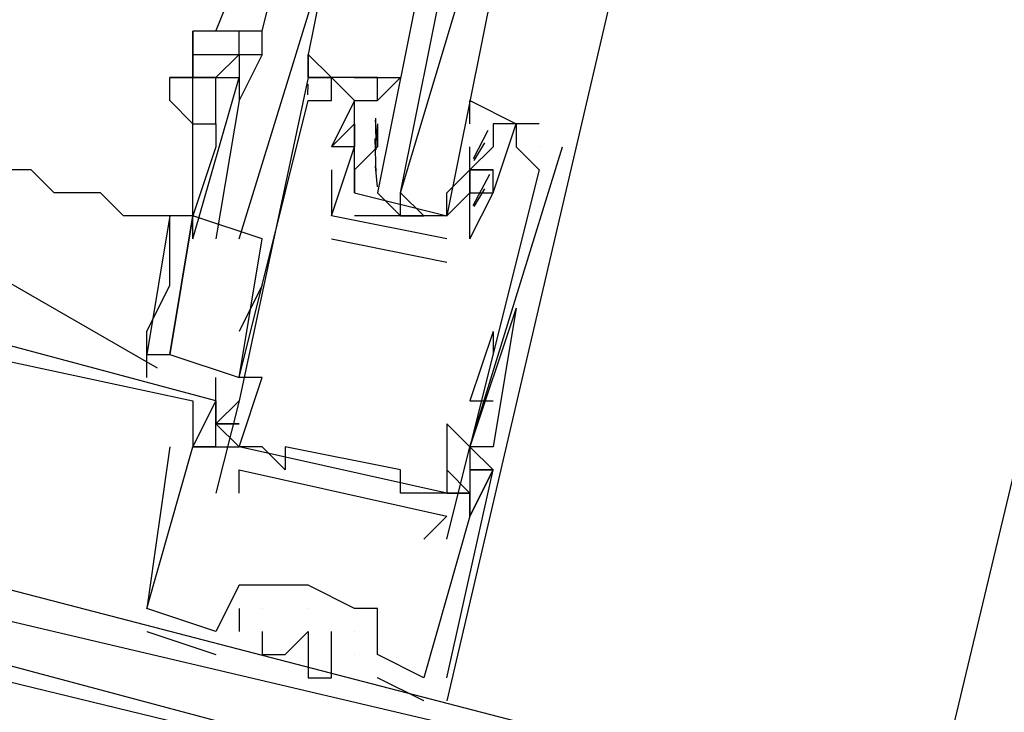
# Model space of a CAD drawing. Header units: feet. Extents: x -79 to 198, y -22 to 181.
# Tile 135 of 256: x 115.793 to 116.362, y 68.104 to 68.504. Entities that reach past the tile are written whole.
import ezdxf

# ---------------------------------------------------------------- set-up
doc = ezdxf.new("R2010")
doc.units = ezdxf.units.FT
doc.layers.add('A-LINEA', color=7, linetype='CONTINUOUS')

msp = doc.modelspace()

# ---------------------------------------------------------------- linework, layer by layer
at = {"layer": 'A-LINEA'}
for p, q in [((117.9733, 74.9778), (116.32, 68.0444)), ((115.9067, 68.4978), (115.9333, 68.5644)), ((115.9333, 68.4978), (115.9467, 68.5511)), ((116.1333, 68.5111), (116.04, 68.1111)), ((115.92, 68.4844), (115.92, 68.4978)), ((115.92, 68.4844), (115.92, 68.4978)), ((115.9333, 68.4844), (115.9333, 68.4978)), ((115.96, 68.4711), (115.96, 68.4711)), ((115.96, 68.4711), (115.96, 68.4711)), ((115.9733, 68.4711), (115.9733, 68.4711)), ((116, 68.4711), (116, 68.4711)), ((115.9598, 68.461), (115.9599, 68.4672)), ((115.9598, 68.461), (115.9599, 68.4672)), ((115.9598, 68.461), (115.9599, 68.4672)), ((115.96, 68.4578), (115.96, 68.4578)), ((115.9733, 68.4578), (115.9733, 68.4578)), ((115.9867, 68.4578), (115.9867, 68.4578)), ((116, 68.4578), (116, 68.4578)), ((115.9999, 68.4346), (115.9988, 68.4465)), ((115.9992, 68.4293), (115.999, 68.4476)), ((115.8933, 68.3911), (115.8933, 68.4444)), ((115.9867, 68.4444), (115.9867, 68.4444)), ((115.9867, 68.4444), (115.9867, 68.4444)), ((116, 68.4444), (116, 68.4444)), ((116, 68.4444), (116, 68.4311)), ((116.0636, 68.4404), (116.0552, 68.4241)), ((116.0933, 68.4444), (116.0667, 68.4444)), ((116.0667, 68.4444), (116.0667, 68.4444)), ((116.08, 68.4444), (116.08, 68.4444)), ((116.0933, 68.4444), (116.0933, 68.4444)), ((115.9991, 68.4155), (115.9986, 68.4359)), ((115.9067, 68.4311), (115.8933, 68.3911)), ((115.9733, 68.4311), (115.9733, 68.4311)), ((115.9733, 68.4311), (115.9733, 68.4311)), ((115.9867, 68.4311), (115.9867, 68.4311)), ((115.9867, 68.4311), (115.9867, 68.4311)), ((116, 68.4311), (116, 68.4311)), ((116.0533, 68.4311), (116.0533, 68.4311)), ((116.0533, 68.4178), (116.0533, 68.4311)), ((116.0533, 68.4311), (116.0533, 68.4311)), ((116.0618, 68.4334), (116.0556, 68.4232)), ((116.08, 68.4311), (116.08, 68.4311)), ((116.0933, 68.4311), (116.0933, 68.4311)), ((116.1067, 68.4311), (116.1067, 68.4311)), ((115.9733, 68.4178), (115.9733, 68.3911)), ((115.9733, 68.4178), (115.9733, 68.4178)), ((115.9999, 68.408), (115.9988, 68.4198)), ((116, 68.4178), (116, 68.4178)), ((116.0533, 68.4178), (116.0533, 68.4178)), ((116.0533, 68.4178), (116.0533, 68.4178)), ((116.0667, 68.4178), (116.0667, 68.4178)), ((116.0933, 68.4178), (116.0933, 68.4178)), ((116.0647, 68.415), (116.055, 68.397)), ((116.0618, 68.4067), (116.0556, 68.3965)), ((116.04, 68.4044), (116.04, 68.4044)), ((116.0533, 68.4044), (116.0533, 68.4044)), ((116.0667, 68.4044), (116.0667, 68.4044)), ((116.0667, 68.4044), (116.0667, 68.4044)), ((115.88, 68.3911), (115.88, 68.3911)), ((115.88, 68.3911), (115.88, 68.3911)), ((115.8933, 68.3778), (115.8933, 68.3911)), ((116.04, 68.3778), (115.9733, 68.3911)), ((115.9733, 68.3911), (115.9733, 68.3911)), ((115.9733, 68.3911), (115.9733, 68.3911)), ((115.9867, 68.3911), (115.9867, 68.3911)), ((115.9867, 68.3911), (115.9867, 68.3911)), ((116.0133, 68.3911), (116.0267, 68.3911)), ((115.92, 68.2978), (115.9333, 68.3778)), ((115.9733, 68.3778), (116.04, 68.3644)), ((115.9733, 68.3778), (115.9733, 68.3778)), ((116.04, 68.3778), (116.04, 68.3778)), ((116.04, 68.3778), (116.04, 68.3778)), ((116.0533, 68.3778), (116.0533, 68.3778)), ((116.0533, 68.3778), (116.0533, 68.3778)), ((116.04, 68.3644), (116.04, 68.3644)), ((115.7793, 68.3572), (115.8727, 68.3034)), ((115.9333, 68.3511), (115.92, 68.3244)), ((116.08, 68.3378), (116.0533, 68.2578)), ((116.08, 68.3378), (116.0533, 68.2578)), ((116.0667, 68.3244), (116.0533, 68.2844)), ((116.0667, 68.3244), (116.0667, 68.3111)), ((115.8667, 68.2978), (115.8667, 68.3111)), ((115.9067, 68.2844), (115.9067, 68.2978)), ((115.92, 68.2978), (115.92, 68.2978)), ((115.9333, 68.2978), (115.9333, 68.2978)), ((115.8933, 68.2844), (115.8933, 68.2844)), ((115.8933, 68.2844), (115.8933, 68.2844)), ((115.8933, 68.2844), (115.8933, 68.2844)), ((115.9067, 68.2844), (115.9067, 68.2844)), ((115.9067, 68.2844), (115.9067, 68.2844)), ((115.9067, 68.2844), (115.9067, 68.2844)), ((115.9067, 68.2844), (115.9067, 68.2844)), ((115.9067, 68.2844), (115.9067, 68.2844)), ((115.9067, 68.2844), (115.9067, 68.2844)), ((115.92, 68.2844), (115.92, 68.2844)), ((116.0533, 68.2844), (116.0667, 68.2844)), ((115.9067, 68.2711), (115.9067, 68.2711)), ((115.9067, 68.2711), (115.9067, 68.2711)), ((115.9067, 68.2711), (115.9067, 68.2711)), ((115.9067, 68.2711), (115.9067, 68.2711)), ((115.9067, 68.2711), (115.9067, 68.2711)), ((115.9067, 68.2711), (115.9067, 68.2711)), ((116.04, 68.2711), (116.04, 68.2711)), ((115.88, 68.2578), (115.88, 68.2578)), ((115.88, 68.2578), (115.88, 68.2578)), ((115.88, 68.2578), (115.88, 68.2578)), ((115.8933, 68.2578), (115.8933, 68.2578)), ((115.8933, 68.2578), (115.8933, 68.2578)), ((115.8933, 68.2578), (115.8933, 68.2578)), ((115.8933, 68.2578), (115.8933, 68.2578)), ((115.8933, 68.2578), (115.8933, 68.2578)), ((115.8933, 68.2578), (115.8933, 68.2578)), ((115.8933, 68.2578), (115.8933, 68.2578)), ((115.8933, 68.2578), (115.8933, 68.2578)), ((115.8933, 68.2578), (115.8933, 68.2578)), ((115.9067, 68.2578), (115.92, 68.2578)), ((115.9067, 68.2578), (115.92, 68.2578)), ((115.9067, 68.2578), (115.9067, 68.2578)), ((115.9067, 68.2578), (115.9067, 68.2578)), ((115.9067, 68.2578), (115.92, 68.2578)), ((115.9067, 68.2578), (115.92, 68.2578)), ((115.9067, 68.2578), (115.9067, 68.2578)), ((115.9067, 68.2578), (115.9067, 68.2578)), ((115.9067, 68.2578), (115.92, 68.2578)), ((115.9067, 68.2578), (115.92, 68.2578)), ((115.9067, 68.2578), (115.9067, 68.2578)), ((115.9067, 68.2578), (115.9067, 68.2578)), ((115.92, 68.2578), (115.92, 68.2578)), ((116.04, 68.2311), (115.92, 68.2578)), ((116.04, 68.2311), (115.92, 68.2578)), ((116.04, 68.2311), (115.92, 68.2578)), ((115.9333, 68.2578), (115.9333, 68.2578)), ((115.9467, 68.2578), (115.9467, 68.2578)), ((116.0533, 68.2578), (116.0533, 68.2578)), ((116.0533, 68.2578), (116.0533, 68.2578)), ((116.0533, 68.2578), (116.0533, 68.2578)), ((116.0533, 68.2578), (116.0533, 68.2578)), ((116.0533, 68.2578), (116.0533, 68.2578)), ((116.0667, 68.2578), (116.0667, 68.2578)), ((115.92, 68.2444), (115.92, 68.2444)), ((115.9467, 68.2444), (115.9467, 68.2444)), ((116.0133, 68.2444), (116.0133, 68.2444)), ((116.0533, 68.2444), (116.0533, 68.2444)), ((116.0533, 68.2444), (116.0533, 68.2444)), ((116.0533, 68.2444), (116.0533, 68.2444)), ((116.0533, 68.2444), (116.0533, 68.2444)), ((116.0533, 68.2444), (116.0533, 68.2444)), ((116.0667, 68.2444), (116.0667, 68.2444)), ((116.0667, 68.2444), (116.0667, 68.2444)), ((116.0667, 68.2444), (116.0667, 68.2444)), ((116.0667, 68.2444), (116.0667, 68.2444)), ((116.0667, 68.2444), (116.0667, 68.2444)), ((116.0667, 68.2444), (116.0667, 68.2444)), ((115.9067, 68.2311), (115.9067, 68.2311)), ((115.92, 68.2311), (115.92, 68.2311)), ((116.0133, 68.2311), (116.0133, 68.2311)), ((116.0267, 68.2311), (116.0267, 68.2311)), ((116.04, 68.2311), (116.04, 68.2311)), ((116.0533, 68.2311), (116.04, 68.2311)), ((116.0533, 68.2311), (116.04, 68.2311)), ((116.0533, 68.2311), (116.0533, 68.2311)), ((116.0533, 68.2311), (116.0533, 68.2311)), ((116.0533, 68.2311), (116.0533, 68.2311)), ((116.0533, 68.2311), (116.0533, 68.2311)), ((116.04, 68.2178), (116.04, 68.2178)), ((116.0533, 68.2178), (116.0533, 68.2178)), ((116.0533, 68.2178), (116.0533, 68.2178)), ((116.0533, 68.2178), (116.0533, 68.2178)), ((116.0533, 68.2178), (116.0533, 68.2178)), ((116.0533, 68.2178), (116.0533, 68.2178)), ((116.0533, 68.2178), (116.0533, 68.2178)), ((116.0267, 68.2044), (116.0267, 68.2044)), ((116.04, 68.2044), (116.04, 68.2044)), ((115.92, 68.1778), (115.92, 68.1778)), ((115.92, 68.1778), (115.92, 68.1778)), ((115.92, 68.1778), (115.92, 68.1778)), ((115.9333, 68.1778), (115.9333, 68.1778)), ((115.9333, 68.1778), (115.9333, 68.1778)), ((115.9333, 68.1778), (115.9333, 68.1778)), ((115.9333, 68.1778), (115.9333, 68.1778)), ((115.96, 68.1778), (115.96, 68.1778)), ((115.96, 68.1778), (115.96, 68.1778)), ((115.96, 68.1778), (115.96, 68.1778)), ((115.96, 68.1778), (115.96, 68.1778)), ((115.96, 68.1778), (115.96, 68.1778)), ((115.8667, 68.1644), (115.8667, 68.1644)), ((115.8667, 68.1644), (115.8667, 68.1644)), ((115.8667, 68.1644), (115.8667, 68.1644)), ((115.8667, 68.1644), (115.8667, 68.1644)), ((115.8667, 68.1644), (115.8667, 68.1644)), ((115.8667, 68.1644), (115.8667, 68.1644)), ((115.92, 68.1644), (115.92, 68.1511)), ((115.92, 68.1644), (115.92, 68.1644)), ((115.92, 68.1644), (115.92, 68.1511)), ((115.92, 68.1644), (115.92, 68.1644)), ((115.92, 68.1644), (115.92, 68.1511)), ((115.92, 68.1644), (115.92, 68.1644)), ((115.9333, 68.1644), (115.9333, 68.1644)), ((115.9333, 68.1644), (115.9333, 68.1644)), ((115.9333, 68.1644), (115.9333, 68.1644)), ((115.96, 68.1644), (115.96, 68.1644)), ((115.96, 68.1644), (115.96, 68.1644)), ((115.96, 68.1644), (115.96, 68.1644)), ((115.9867, 68.1644), (115.9867, 68.1644)), ((115.9867, 68.1644), (115.9867, 68.1644)), ((115.9867, 68.1644), (115.9867, 68.1644)), ((116, 68.1644), (116, 68.1644)), ((116, 68.1644), (116, 68.1644)), ((116, 68.1644), (116, 68.1644)), ((115.8667, 68.1511), (115.9067, 68.1378)), ((115.8667, 68.1511), (115.8667, 68.1511)), ((115.8667, 68.1511), (115.9067, 68.1378)), ((115.8667, 68.1511), (115.8667, 68.1511)), ((115.8667, 68.1511), (115.9067, 68.1378)), ((115.8667, 68.1511), (115.8667, 68.1511)), ((115.9067, 68.1511), (115.9067, 68.1511)), ((115.9067, 68.1511), (115.9067, 68.1511)), ((115.9067, 68.1511), (115.9067, 68.1511)), ((115.9067, 68.1511), (115.9067, 68.1511)), ((115.9067, 68.1511), (115.9067, 68.1511)), ((115.9067, 68.1511), (115.9067, 68.1511)), ((115.92, 68.1511), (115.92, 68.1511)), ((115.92, 68.1511), (115.92, 68.1511)), ((115.92, 68.1511), (115.92, 68.1511)), ((115.9333, 68.1511), (115.9333, 68.1511)), ((115.9333, 68.1511), (115.9333, 68.1511)), ((115.9333, 68.1511), (115.9333, 68.1511)), ((115.96, 68.1511), (115.96, 68.1511)), ((115.96, 68.1511), (115.96, 68.1511)), ((115.96, 68.1511), (115.96, 68.1511)), ((115.9733, 68.1511), (115.9733, 68.1511)), ((115.9733, 68.1511), (115.9733, 68.1511)), ((115.9733, 68.1511), (115.9733, 68.1511)), ((115.9867, 68.1511), (115.9867, 68.1511)), ((115.9867, 68.1511), (115.9867, 68.1511)), ((115.9867, 68.1511), (115.9867, 68.1511)), ((115.9067, 68.1378), (115.9067, 68.1378)), ((115.9067, 68.1378), (115.9067, 68.1378)), ((115.9067, 68.1378), (115.9067, 68.1378)), ((115.9333, 68.1378), (115.9333, 68.1378)), ((115.9333, 68.1378), (115.9333, 68.1378)), ((115.9333, 68.1378), (115.9333, 68.1378)), ((115.9467, 68.1378), (115.9467, 68.1378)), ((115.9467, 68.1378), (115.9467, 68.1378)), ((115.9467, 68.1378), (115.9467, 68.1378)), ((115.96, 68.1378), (115.96, 68.1378)), ((115.96, 68.1378), (115.96, 68.1378)), ((115.96, 68.1378), (115.96, 68.1378)), ((115.9867, 68.1378), (115.9867, 68.1378)), ((115.9867, 68.1378), (115.9867, 68.1378)), ((115.9867, 68.1378), (115.9867, 68.1378)), ((115.9867, 68.1378), (115.9867, 68.1378)), ((115.9867, 68.1378), (115.9867, 68.1378)), ((115.9867, 68.1378), (115.9867, 68.1378)), ((116, 68.1378), (116, 68.1378)), ((116, 68.1378), (116, 68.1378)), ((116, 68.1378), (116, 68.1378)), ((115.96, 68.1244), (115.96, 68.1244)), ((115.96, 68.1244), (115.96, 68.1244)), ((115.96, 68.1244), (115.96, 68.1244)), ((115.9733, 68.1244), (115.9733, 68.1244)), ((115.9733, 68.1244), (115.9733, 68.1244)), ((115.9733, 68.1244), (115.9733, 68.1244)), ((116, 68.1244), (116, 68.1244)), ((116, 68.1244), (116, 68.1244)), ((116, 68.1244), (116, 68.1244)), ((116.0267, 68.1244), (116.0267, 68.1244)), ((116.0267, 68.1244), (116.0267, 68.1244)), ((116.0267, 68.1244), (116.0267, 68.1244)), ((116.0267, 68.1244), (116.0267, 68.1244)), ((116.0267, 68.1244), (116.0267, 68.1244)), ((116.0267, 68.1244), (116.0267, 68.1244)), ((116.04, 68.1244), (116.04, 68.1244)), ((116.04, 68.1244), (116.04, 68.1244)), ((116.04, 68.1244), (116.04, 68.1244)), ((116.0267, 68.1111), (116.0267, 68.1111)), ((116.0267, 68.1111), (116.0267, 68.1111)), ((116.0267, 68.1111), (116.0267, 68.1111))]:
    msp.add_line(p, q, dxfattribs=at)
for points in [[(115.92, 68.3778), (115.9733, 68.5511), (115.96, 68.4844), (115.9733, 68.4711), (115.9733, 68.4711)], [(116.0267, 68.5378), (116, 68.4044), (116.0133, 68.3911), (116.0133, 68.4044), (116.04, 68.5378)], [(116.0667, 68.5244), (116.04, 68.3911), (116.0267, 68.3911), (116.0133, 68.4044), (116.0533, 68.5378)], [(115.9333, 68.4978), (115.92, 68.4978), (115.92, 68.4978), (115.8933, 68.4978), (115.8933, 68.4844)], [(115.8933, 68.4844), (115.8933, 68.4844), (115.8933, 68.4978)], [(115.8933, 68.4844), (115.8933, 68.4844), (115.8933, 68.4711), (115.8933, 68.4711), (115.8933, 68.4711), (115.88, 68.4711)], [(115.9067, 68.4711), (115.8933, 68.4711), (115.8933, 68.4844), (115.92, 68.4844)], [(115.9067, 68.4711), (115.92, 68.4844), (115.92, 68.4844), (115.92, 68.4711)], [(115.92, 68.4844), (115.9333, 68.4844), (115.92, 68.4578)], [(115.96, 68.4711), (115.96, 68.4844), (115.96, 68.4711), (115.9733, 68.4711)], [(115.9733, 68.4711), (115.9733, 68.4711), (115.96, 68.4844)], [(115.96, 68.4711), (115.96, 68.4844), (115.96, 68.4711), (115.9733, 68.4711)], [(115.9733, 68.4711), (115.9733, 68.4711), (115.96, 68.4844)], [(115.96, 68.4711), (115.96, 68.4844), (115.96, 68.4711), (115.9733, 68.4711)], [(115.88, 68.4578), (115.88, 68.4711), (115.8933, 68.4711)], [(115.8933, 68.3778), (115.92, 68.4711), (115.92, 68.4578), (115.9067, 68.3778)], [(115.8933, 68.4444), (115.8933, 68.4711), (115.9067, 68.4711)], [(115.96, 68.4711), (115.92, 68.2844), (115.9067, 68.2311)], [(115.9067, 68.4444), (115.9067, 68.4711), (115.9067, 68.4711), (115.92, 68.4711)], [(115.92, 68.2978), (115.96, 68.4578), (115.9733, 68.4578), (115.9733, 68.4711), (115.9867, 68.4578), (115.9733, 68.4311), (115.9733, 68.4311)], [(116, 68.4578), (116, 68.4711), (115.96, 68.4711)], [(115.9867, 68.4044), (115.9867, 68.4178), (115.9867, 68.4311), (115.9867, 68.4578), (116, 68.4578), (116, 68.4711), (115.9867, 68.4711), (116.0133, 68.4711), (116, 68.4578)], [(115.88, 68.4578), (115.8933, 68.4444), (115.9067, 68.4444), (115.9067, 68.4311)], [(116.0533, 68.4444), (116.0533, 68.4578), (116.08, 68.4444), (116.0667, 68.4444), (116.0667, 68.4311), (116.0533, 68.4178), (116.0667, 68.4178), (116.0533, 68.4178), (116.0533, 68.4044), (116.04, 68.3911), (115.9867, 68.3911)], [(115.88, 68.3911), (115.8667, 68.3911), (115.8533, 68.3911), (115.84, 68.4044), (115.8267, 68.4044), (115.8133, 68.4044), (115.8, 68.4178), (115.7867, 68.4178), (115.7733, 68.4178), (115.7733, 68.4311), (115.76, 68.4311), (115.76, 68.4444)], [(116.0533, 68.3778), (116.0667, 68.4044), (116.0667, 68.4044), (116.08, 68.4444), (116.08, 68.4311), (116.0933, 68.4178), (116.0533, 68.2578), (116.04, 68.2711), (116.04, 68.2311), (116.0267, 68.2311), (116.0133, 68.2311), (116.0133, 68.2444), (115.9467, 68.2578), (115.9467, 68.2444), (115.9333, 68.2578), (115.92, 68.2578), (115.9333, 68.2978), (115.92, 68.2978)], [(115.9733, 68.3911), (115.9867, 68.4311), (115.9733, 68.4311), (115.9867, 68.4444), (115.9867, 68.4311), (115.9867, 68.4444)], [(116, 68.4311), (115.9867, 68.4178), (115.9867, 68.4044), (116.04, 68.3911), (116.04, 68.4044), (116.0533, 68.4178)], [(116.04, 68.2044), (116.0533, 68.2578), (116.1067, 68.4311)], [(116.0533, 68.3778), (116.0533, 68.4178), (116.0533, 68.4044), (116.0667, 68.4044), (116.0667, 68.4178), (116.0533, 68.4178), (116.0533, 68.4311), (116.0533, 68.4311)], [(115.88, 68.3911), (115.88, 68.3911), (115.8667, 68.3111), (115.88, 68.3111), (115.8933, 68.3911), (115.88, 68.3911), (115.88, 68.3911)], [(115.8667, 68.3111), (115.8667, 68.3244), (115.88, 68.3511), (115.88, 68.3778), (115.88, 68.3911), (115.88, 68.3911)], [(115.9333, 68.3778), (115.8933, 68.3911), (115.88, 68.3111), (115.92, 68.2978)], [(116.04, 68.1244), (116.0667, 68.2444), (116.0533, 68.2578), (116.0533, 68.2444), (116.0667, 68.2444), (116.0533, 68.2178), (116.0533, 68.2311), (116.0533, 68.2178), (116.0267, 68.1244), (116, 68.1378), (116, 68.1644), (115.9867, 68.1644), (115.96, 68.1778), (115.9333, 68.1778), (115.92, 68.1778), (115.9067, 68.1511), (115.8667, 68.1644), (115.8933, 68.2578), (115.9067, 68.2578), (115.8933, 68.2578), (115.9067, 68.2844), (115.9067, 68.2711), (115.9067, 68.2844), (115.7067, 68.3378)], [(116.04, 68.1244), (116.0667, 68.2444), (116.0533, 68.2578), (116.0533, 68.2444), (116.0667, 68.2444), (116.0533, 68.2178), (116.0533, 68.2311), (116.0533, 68.2178), (116.0267, 68.1244), (116, 68.1378), (116, 68.1644), (115.9867, 68.1644), (115.96, 68.1778), (115.9333, 68.1778), (115.92, 68.1778), (115.9067, 68.1511), (115.8667, 68.1644), (115.8933, 68.2578), (115.9067, 68.2578), (115.8933, 68.2578), (115.9067, 68.2844), (115.9067, 68.2711), (115.9067, 68.2844), (115.7067, 68.3378)], [(116.04, 68.1244), (116.0667, 68.2444), (116.0533, 68.2578), (116.0533, 68.2444), (116.0667, 68.2444), (116.0533, 68.2178), (116.0533, 68.2311), (116.0533, 68.2178), (116.0267, 68.1244), (116, 68.1378), (116, 68.1644), (115.9867, 68.1644), (115.96, 68.1778), (115.9333, 68.1778), (115.92, 68.1778), (115.9067, 68.1511), (115.8667, 68.1644), (115.8933, 68.2578), (115.9067, 68.2578), (115.8933, 68.2578), (115.9067, 68.2844), (115.9067, 68.2711), (115.9067, 68.2844), (115.7067, 68.3378)], [(116.08, 68.3378), (116.08, 68.3378), (116.08, 68.3378), (116.0667, 68.2578), (116.0533, 68.2578)], [(115.7467, 68.1911), (115.68, 68.2044), (115.7067, 68.3244), (115.8933, 68.2844), (115.8933, 68.2578), (115.8933, 68.2578)], [(115.7467, 68.1911), (115.68, 68.2044), (115.7067, 68.3244), (115.8933, 68.2844), (115.8933, 68.2578), (115.8933, 68.2578)], [(115.7467, 68.1911), (115.68, 68.2044), (115.7067, 68.3244), (115.8933, 68.2844), (115.8933, 68.2578), (115.8933, 68.2578)], [(115.9067, 68.2844), (115.9067, 68.2844), (115.8933, 68.2578), (115.9067, 68.2578), (115.9067, 68.2844)], [(115.9067, 68.2844), (115.9067, 68.2844), (115.8933, 68.2578), (115.9067, 68.2578), (115.9067, 68.2844)], [(115.9067, 68.2844), (115.9067, 68.2844), (115.8933, 68.2578), (115.9067, 68.2578), (115.9067, 68.2844)], [(115.9067, 68.2711), (115.92, 68.2711), (115.9067, 68.2711), (115.92, 68.2578), (115.9067, 68.2711), (115.92, 68.2844)], [(115.9067, 68.2711), (115.92, 68.2711), (115.9067, 68.2711), (115.92, 68.2578), (115.9067, 68.2711), (115.92, 68.2844)], [(115.9067, 68.2711), (115.92, 68.2711), (115.9067, 68.2711), (115.92, 68.2578), (115.9067, 68.2711), (115.92, 68.2844)], [(115.92, 68.2711), (115.9067, 68.2711), (115.92, 68.2711), (115.9067, 68.2711)], [(115.92, 68.2711), (115.9067, 68.2711), (115.92, 68.2711), (115.9067, 68.2711)], [(115.92, 68.2711), (115.9067, 68.2711), (115.92, 68.2711), (115.9067, 68.2711)], [(115.88, 68.2578), (115.8667, 68.1644), (115.8667, 68.1644)], [(115.88, 68.2578), (115.8667, 68.1644), (115.8667, 68.1644)], [(115.88, 68.2578), (115.8667, 68.1644), (115.8667, 68.1644)], [(115.92, 68.2311), (115.92, 68.2444), (116.04, 68.2178), (116.0267, 68.2044)], [(116.04, 68.2444), (116.0533, 68.2311), (116.04, 68.2444)], [(116.0533, 68.2444), (116.0533, 68.2444), (116.0533, 68.2178), (116.0533, 68.2178), (116.0667, 68.2444), (116.0533, 68.2444)], [(115.5733, 68.2311), (116.24, 68.0578), (116.2533, 68.0578)], [(115.5733, 68.2311), (116.24, 68.0578), (116.2533, 68.0578)], [(115.5733, 68.2311), (116.24, 68.0578), (116.2533, 68.0578)], [(116.04, 68.2311), (116.0533, 68.2311), (116.04, 68.2311)], [(116.04, 68.2311), (116.0533, 68.2311), (116.04, 68.2311)], [(116.0133, 68.0978), (116.0133, 68.0711), (115.6133, 68.1778), (115.6133, 68.1911), (115.5867, 68.1911), (115.5867, 68.2044), (115.5867, 68.1911), (115.6133, 68.1911), (115.5867, 68.0978), (115.5867, 68.0844), (115.6133, 68.1644), (116.1067, 68.0444), (116.0933, 67.9644), (116.0933, 67.9644)], [(115.5867, 68.1778), (115.6, 68.1778), (115.6, 68.1911), (115.5867, 68.1911), (115.5867, 68.2044), (116.04, 68.0978), (116.0267, 68.0844)], [(116.0133, 68.0978), (116.0133, 68.0711), (115.6133, 68.1778), (115.6133, 68.1911), (115.5867, 68.1911), (115.5867, 68.2044), (115.5867, 68.1911), (115.6133, 68.1911), (115.5867, 68.0978), (115.5867, 68.0844), (115.6133, 68.1644), (116.1067, 68.0444), (116.0933, 67.9644), (116.0933, 67.9644)], [(115.5867, 68.1778), (115.6, 68.1778), (115.6, 68.1911), (115.5867, 68.1911), (115.5867, 68.2044), (116.04, 68.0978), (116.0267, 68.0844)], [(116.0133, 68.0978), (116.0133, 68.0711), (115.6133, 68.1778), (115.6133, 68.1911), (115.5867, 68.1911), (115.5867, 68.2044), (115.5867, 68.1911), (115.6133, 68.1911), (115.5867, 68.0978), (115.5867, 68.0844), (115.6133, 68.1644), (116.1067, 68.0444), (116.0933, 67.9644), (116.0933, 67.9644)], [(115.5867, 68.1778), (115.6, 68.1778), (115.6, 68.1911), (115.5867, 68.1911), (115.5867, 68.2044), (116.04, 68.0978), (116.0267, 68.0844)], [(116.0133, 68.0978), (116.0133, 68.0711), (115.6133, 68.1778), (115.6133, 68.1911), (115.5867, 68.1911), (115.5867, 68.2044), (115.5867, 68.1911), (115.6133, 68.1911), (115.5867, 68.0978), (115.5867, 68.0844), (115.6133, 68.1644), (116.1067, 68.0444), (116.0933, 67.9644), (116.0933, 67.9644)], [(116.0133, 68.0978), (116.0133, 68.0711), (115.6133, 68.1778), (115.6133, 68.1911), (115.5867, 68.1911), (115.5867, 68.2044), (115.5867, 68.1911), (115.6133, 68.1911), (115.5867, 68.0978), (115.5867, 68.0844), (115.6133, 68.1644), (116.1067, 68.0444), (116.0933, 67.9644), (116.0933, 67.9644)], [(116.0133, 68.0978), (116.0133, 68.0711), (115.6133, 68.1778), (115.6133, 68.1911), (115.5867, 68.1911), (115.5867, 68.2044), (115.5867, 68.1911), (115.6133, 68.1911), (115.5867, 68.0978), (115.5867, 68.0844), (115.6133, 68.1644), (116.1067, 68.0444), (116.0933, 67.9644), (116.0933, 67.9644)], [(115.9867, 68.1644), (115.96, 68.1778), (115.96, 68.1778), (115.9333, 68.1778)], [(115.9333, 68.1511), (115.9333, 68.1378), (115.9467, 68.1378), (115.96, 68.1511)], [(115.9333, 68.1511), (115.9333, 68.1378), (115.9467, 68.1378), (115.96, 68.1511)], [(115.9333, 68.1511), (115.9333, 68.1378), (115.9467, 68.1378), (115.96, 68.1511)], [(115.96, 68.1511), (115.96, 68.1378), (115.96, 68.1244), (115.9733, 68.1244), (115.9733, 68.1511)], [(115.96, 68.1511), (115.96, 68.1378), (115.96, 68.1244), (115.9733, 68.1244), (115.9733, 68.1511)], [(115.96, 68.1511), (115.96, 68.1378), (115.96, 68.1244), (115.9733, 68.1244), (115.9733, 68.1511)], [(116.0267, 68.1111), (116, 68.1244), (116, 68.1244)], [(116.0267, 68.1111), (116, 68.1244), (116, 68.1244)], [(116.0267, 68.1111), (116, 68.1244), (116, 68.1244)]]:
    msp.add_lwpolyline(points, dxfattribs=at)

doc.saveas('drawing.dxf')
